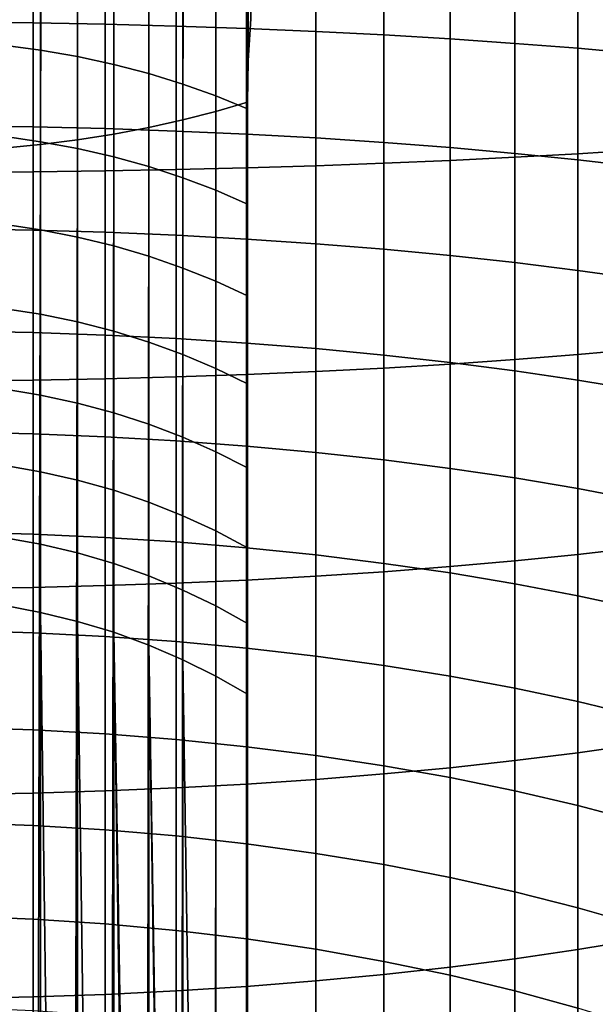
# Model space of a CAD drawing. Header units: metres. Extents: x -109 to 109, y -342 to 66.
# Tile 42 of 256: x 1 to 6, y -300 to -292. Entities that reach past the tile are written whole.
import ezdxf

# ---------------------------------------------------------------- set-up
doc = ezdxf.new("R2010")
doc.units = ezdxf.units.M
doc.layers.add('solid_K_24_62_16_000B91', color=7, linetype='CONTINUOUS')

msp = doc.modelspace()

# ---------------------------------------------------------------- linework, layer by layer
at = {"layer": 'solid_K_24_62_16_000B91'}
for points in [[(3.007223, -292.22052, 192.196426), (3, -292.56723, 192.352112), (2.883406, -55.167881, 81.557365), (3.155431, -55.0807, 81.744324)], [(3.028727, -291.871552, 192.051666), (3.007223, -292.22052, 192.196426), (3.155431, -55.0807, 81.744324)], [(2.461808, -292.715973, 192.033142), (2.597924, -55.247013, 81.387657), (2.883406, -55.167881, 81.557365), (2.736568, -292.645264, 192.184769)], [(2.736568, -292.645264, 192.184769), (2.883406, -55.167881, 81.557365), (3, -292.56723, 192.352112)], [(2.176857, -292.779053, 191.897827), (2.300316, -55.317734, 81.236), (2.597924, -55.247013, 81.387657), (2.461808, -292.715973, 192.033142)], [(1.882895, -292.83429, 191.779404), (1.992009, -55.3797, 81.103111), (2.300316, -55.317734, 81.236), (2.176857, -292.779053, 191.897827)], [(1.581139, -292.881409, 191.678345), (1.674404, -55.432632, 80.989601), (1.992009, -55.3797, 81.103111), (1.882895, -292.83429, 191.779404)], [(0.959267, -292.950592, 191.529984), (1.017282, -55.510445, 80.822731), (1.348975, -55.476284, 80.895996), (1.272838, -292.920227, 191.595093)], [(1.272838, -292.920227, 191.595093), (1.348975, -55.476284, 80.895996), (1.674404, -55.432632, 80.989601), (1.581139, -292.881409, 191.678345)], [(3.007223, -292.22052, 192.196426), (3.028727, -291.871552, 192.051666), (3.028727, -288.508972, 199.262787), (3.007223, -288.844147, 199.437057)], [(3.007223, -288.844147, 199.437057), (3, -289.186279, 199.60257), (3, -292.56723, 192.352112), (3.007223, -292.22052, 192.196426)], [(3, -292.56723, 192.352112), (3, -289.186279, 199.60257), (3, -290.073853, 200.042236)], [(3, -292.56723, 192.352112), (3, -290.073853, 200.042236), (3, -290.948364, 200.528336)], [(3, -292.56723, 192.352112), (3, -290.948364, 200.528336), (3, -291.798676, 201.055511)], [(1.21009, -291.904694, 8.477514), (0.605965, -291.897888, 8.427923), (0.605965, -291.02594, 8.530417), (1.21009, -291.030792, 8.580241)], [(1.81054, -291.916077, 8.559998), (1.21009, -291.904694, 8.477514), (1.21009, -291.030792, 8.580241), (1.81054, -291.038849, 8.663113)], [(2.405492, -291.931946, 8.675123), (1.81054, -291.916077, 8.559998), (1.81054, -291.038849, 8.663113), (2.405492, -291.05011, 8.778779)], [(2.993138, -291.952271, 8.822542), (2.405492, -291.931946, 8.675123), (2.405492, -291.05011, 8.778779), (2.993138, -291.064545, 8.926891)], [(3.571694, -291.976959, 9.001806), (2.993138, -291.952271, 8.822542), (2.993138, -291.064545, 8.926891), (3.571694, -291.082092, 9.106997)], [(4.139403, -292.005981, 9.212372), (3.571694, -291.976959, 9.001806), (3.571694, -291.082092, 9.106997), (4.139403, -291.102692, 9.318552)], [(4.694541, -292.039215, 9.453597), (4.139403, -292.005981, 9.212372), (4.139403, -291.102692, 9.318552), (4.694541, -291.126282, 9.560911)], [(5.235421, -292.076599, 9.724752), (4.694541, -292.039215, 9.453597), (4.694541, -291.126282, 9.560911), (5.235421, -291.152802, 9.833341)], [(5.760402, -292.117981, 10.025012), (5.235421, -292.076599, 9.724752), (5.235421, -291.152802, 9.833341), (5.760402, -291.18219, 10.135011)], [(6.267889, -292.163239, 10.353465), (5.760402, -292.117981, 10.025012), (5.760402, -291.18219, 10.135011), (6.267889, -291.214325, 10.465008)], [(5.760402, -292.998657, 28.789005), (6.267889, -292.966522, 28.459009), (6.267889, -291.295105, 28.588182), (5.760402, -291.314056, 28.919197)], [(1.272838, -291.341766, 201.754745), (0.959267, -291.30249, 201.81488), (0.959267, -292.091156, 202.357468), (1.272838, -292.13327, 202.299271)], [(1.581139, -291.392029, 201.677841), (1.272838, -291.341766, 201.754745), (1.272838, -292.13327, 202.299271), (1.581139, -292.187103, 202.224854)], [(2.993138, -293.116302, 29.997126), (3.571694, -293.098755, 29.81702), (3.571694, -291.373108, 29.950386), (2.993138, -291.383453, 30.131048)], [(3.571694, -293.098755, 29.81702), (4.139403, -293.078156, 29.605465), (4.139403, -291.360962, 29.738178), (3.571694, -291.373108, 29.950386)], [(4.139403, -293.078156, 29.605465), (4.694541, -293.054565, 29.363106), (4.694541, -291.347046, 29.49507), (4.139403, -291.360962, 29.738178)], [(4.694541, -293.054565, 29.363106), (5.235421, -293.028015, 29.090677), (5.235421, -291.33139, 29.2218), (4.694541, -291.347046, 29.49507)], [(5.235421, -293.028015, 29.090677), (5.760402, -292.998657, 28.789005), (5.760402, -291.314056, 28.919197), (5.235421, -291.33139, 29.2218)], [(0.605965, -293.154907, 30.3936), (1.21009, -293.150055, 30.343777), (1.21009, -291.403351, 30.478767), (0.605965, -291.406219, 30.528746)], [(1.21009, -293.150055, 30.343777), (1.81054, -293.141968, 30.260904), (1.81054, -291.39859, 30.395641), (1.21009, -291.403351, 30.478767)], [(1.882895, -291.453033, 201.584503), (1.581139, -291.392029, 201.677841), (1.581139, -292.187103, 202.224854), (1.882895, -292.252472, 202.134537)], [(1.81054, -293.141968, 30.260904), (2.405492, -293.130707, 30.145239), (2.405492, -291.391968, 30.279617), (1.81054, -291.39859, 30.395641)], [(2.176857, -291.524506, 201.475128), (1.882895, -291.453033, 201.584503), (1.882895, -292.252472, 202.134537), (2.176857, -292.329102, 202.028671)], [(2.405492, -293.130707, 30.145239), (2.993138, -293.116302, 29.997126), (2.993138, -291.383453, 30.131048), (2.405492, -291.391968, 30.279617)], [(2.461808, -291.606171, 201.350143), (2.176857, -291.524506, 201.475128), (2.176857, -292.329102, 202.028671), (2.461808, -292.416626, 201.90773)], [(2.736568, -291.697693, 201.210083), (2.461808, -291.606171, 201.350143), (2.461808, -292.416626, 201.90773), (2.736568, -292.514709, 201.772186)], [(3, -291.798676, 201.055511), (2.736568, -291.697693, 201.210083), (2.736568, -292.514709, 201.772186), (3, -292.622955, 201.622604)], [(3, -292.56723, 192.352112), (3, -291.798676, 201.055511), (3, -292.622955, 201.622604)], [(1.21009, -292.773834, 8.340027), (0.605965, -292.765045, 8.290749), (0.605965, -291.897888, 8.427923), (1.21009, -291.904694, 8.477514)], [(1.81054, -292.788483, 8.421991), (1.21009, -292.773834, 8.340027), (1.21009, -291.904694, 8.477514), (1.81054, -291.916077, 8.559998)], [(2.405492, -292.808929, 8.536394), (1.81054, -292.788483, 8.421991), (1.81054, -291.916077, 8.559998), (2.405492, -291.931946, 8.675123)], [(2.993138, -292.835114, 8.682885), (2.405492, -292.808929, 8.536394), (2.405492, -291.931946, 8.675123), (2.993138, -291.952271, 8.822542)], [(3.571694, -292.866943, 8.861022), (2.993138, -292.835114, 8.682885), (2.993138, -291.952271, 8.822542), (3.571694, -291.976959, 9.001806)], [(4.139403, -292.904327, 9.070262), (3.571694, -292.866943, 8.861022), (3.571694, -291.976959, 9.001806), (4.139403, -292.005981, 9.212372)], [(4.694541, -292.947174, 9.309971), (4.139403, -292.904327, 9.070262), (4.139403, -292.005981, 9.212372), (4.694541, -292.039215, 9.453597)], [(1.272838, -292.13327, 202.299271), (0.959267, -292.091156, 202.357468), (0.959267, -292.853058, 202.937012), (1.272838, -292.897919, 202.88089)], [(5.235421, -292.9953, 9.579421), (4.694541, -292.947174, 9.309971), (4.694541, -292.039215, 9.453597), (5.235421, -292.076599, 9.724752)], [(5.760402, -293.048645, 9.877792), (5.235421, -292.9953, 9.579421), (5.235421, -292.076599, 9.724752), (5.760402, -292.117981, 10.025012)], [(6.267889, -293.106964, 10.20418), (5.760402, -293.048645, 9.877792), (5.760402, -292.117981, 10.025012), (6.267889, -292.163239, 10.353465)], [(1.581139, -292.187103, 202.224854), (1.272838, -292.13327, 202.299271), (1.272838, -292.897919, 202.88089), (1.581139, -292.955231, 202.809128)], [(1.882895, -292.252472, 202.134537), (1.581139, -292.187103, 202.224854), (1.581139, -292.955231, 202.809128), (1.882895, -293.024841, 202.722015)], [(2.176857, -292.329102, 202.028671), (1.882895, -292.252472, 202.134537), (1.882895, -293.024841, 202.722015), (2.176857, -293.106415, 202.619919)], [(2.461808, -292.416626, 201.90773), (2.176857, -292.329102, 202.028671), (2.176857, -293.106415, 202.619919), (2.461808, -293.199585, 202.503281)], [(2.736568, -292.514709, 201.772186), (2.461808, -292.416626, 201.90773), (2.461808, -293.199585, 202.503281), (2.736568, -293.304016, 202.372559)], [(3, -292.622955, 201.622604), (2.736568, -292.514709, 201.772186), (2.736568, -293.304016, 202.372559), (3, -293.419281, 202.228317)], [(2.736568, -292.645264, 192.184769), (3, -292.56723, 192.352112), (3, -332.462219, 210.955444), (2.736568, -332.540222, 210.788116)], [(3, -292.56723, 192.352112), (3, -296.920868, 205.78508), (3, -297.513489, 206.589935)], [(3, -292.56723, 192.352112), (3, -296.289978, 205.00853), (3, -296.920868, 205.78508)], [(3, -292.56723, 192.352112), (3, -297.513489, 206.589935), (3, -315.077423, 231.673828)], [(3, -292.56723, 192.352112), (3, -295.622833, 204.262955), (3, -296.289978, 205.00853)], [(3, -292.56723, 192.352112), (3, -294.920929, 203.549988), (3, -295.622833, 204.262955)], [(3, -292.56723, 192.352112), (3, -294.185822, 202.871246), (3, -294.920929, 203.549988)], [(3, -292.56723, 192.352112), (3, -293.419281, 202.228317), (3, -294.185822, 202.871246)], [(3, -292.56723, 192.352112), (3, -292.622955, 201.622604), (3, -293.419281, 202.228317)], [(3, -292.56723, 192.352112), (3, -315.077423, 231.673828), (3, -315.294708, 231.975525)], [(3, -292.56723, 192.352112), (3, -315.294708, 231.975525), (3, -315.519928, 232.271362)], [(3, -292.56723, 192.352112), (3, -315.519928, 232.271362), (3, -315.752991, 232.561203)], [(3, -292.56723, 192.352112), (3, -315.752991, 232.561203), (3, -315.993591, 232.84462)], [(3, -292.56723, 192.352112), (3, -315.993591, 232.84462), (3, -316.241577, 233.121536)], [(3, -292.56723, 192.352112), (3, -316.241577, 233.121536), (3, -316.496918, 233.391846)], [(3, -292.56723, 192.352112), (3, -316.496918, 233.391846), (3, -316.75943, 233.655334)], [(3, -292.56723, 192.352112), (3, -316.75943, 233.655334), (3, -317.028717, 233.911667)], [(3, -292.56723, 192.352112), (3, -317.028717, 233.911667), (3, -317.304688, 234.160721)], [(3, -292.56723, 192.352112), (3, -317.304688, 234.160721), (3, -317.58725, 234.40242)], [(3, -292.56723, 192.352112), (3, -317.58725, 234.40242), (3, -317.87616, 234.636551)], [(3, -292.56723, 192.352112), (3, -317.87616, 234.636551), (3, -318.171204, 234.862946)], [(3, -292.56723, 192.352112), (3, -318.171204, 234.862946), (3, -318.472015, 235.081329)], [(3, -292.56723, 192.352112), (3, -318.472015, 235.081329), (3, -318.778534, 235.291656)], [(3, -292.56723, 192.352112), (3, -318.778534, 235.291656), (3, -319.090668, 235.493851)], [(3, -292.56723, 192.352112), (3, -319.090668, 235.493851), (3, -319.408081, 235.687683)], [(3, -292.56723, 192.352112), (3, -319.408081, 235.687683), (3, -319.730377, 235.872971)], [(3, -292.56723, 192.352112), (3, -319.730377, 235.872971), (3, -320.057434, 236.049591)], [(3, -332.462219, 210.955444), (3, -292.56723, 192.352112), (3, -320.057434, 236.049591), (3, -320.389252, 236.217529)], [(2.461808, -292.715973, 192.033142), (2.736568, -292.645264, 192.184769), (2.727207, -332.542816, 210.782578), (2.461808, -332.610962, 210.636475)], [(2.736568, -292.645264, 192.184769), (2.736568, -332.540222, 210.788116), (2.727207, -332.542816, 210.782578)], [(1.21009, -293.63681, 8.167998), (0.605965, -293.626038, 8.11911), (0.605965, -292.765045, 8.290749), (1.21009, -292.773834, 8.340027)], [(1.81054, -293.654694, 8.249314), (1.21009, -293.63681, 8.167998), (1.21009, -292.773834, 8.340027), (1.81054, -292.788483, 8.421991)], [(2.176857, -292.779053, 191.897827), (2.461808, -292.715973, 192.033142), (2.437006, -332.616852, 210.62384), (2.176857, -332.674042, 210.50116)], [(2.461808, -292.715973, 192.033142), (2.461808, -332.610962, 210.636475), (2.437006, -332.616852, 210.62384)], [(1.272838, -292.897919, 202.88089), (0.959267, -292.853058, 202.937012), (0.959267, -293.586517, 203.552185), (1.272838, -293.633972, 203.49826)], [(1.581139, -292.881409, 191.678345), (1.882895, -292.83429, 191.779404), (1.824389, -332.739136, 210.361572), (1.581139, -332.776398, 210.281677)], [(2.405492, -293.679688, 8.36281), (1.81054, -293.654694, 8.249314), (1.81054, -292.788483, 8.421991), (2.405492, -292.808929, 8.536394)], [(1.882895, -292.83429, 191.779404), (1.882895, -332.729279, 210.382736), (1.824389, -332.739136, 210.361572)], [(1.882895, -292.83429, 191.779404), (2.176857, -292.779053, 191.897827), (2.135605, -332.682373, 210.483292), (1.882895, -332.729279, 210.382736)], [(2.176857, -292.779053, 191.897827), (2.176857, -332.674042, 210.50116), (2.135605, -332.682373, 210.483292)], [(2.993138, -293.7117, 8.508142), (2.405492, -293.679688, 8.36281), (2.405492, -292.808929, 8.536394), (2.993138, -292.835114, 8.682885)], [(3.571694, -293.75061, 8.684867), (2.993138, -293.7117, 8.508142), (2.993138, -292.835114, 8.682885), (3.571694, -292.866943, 8.861022)], [(1.178274, -332.825317, 210.176758), (0.959267, -332.845581, 210.133316), (0.959267, -292.950592, 191.529984), (1.272838, -292.920227, 191.595093)], [(1.272838, -292.920227, 191.595093), (1.272838, -332.815216, 210.198425), (1.178274, -332.825317, 210.176758)], [(1.272838, -292.920227, 191.595093), (1.581139, -292.881409, 191.678345), (1.504789, -332.786865, 210.259232), (1.272838, -332.815216, 210.198425)], [(1.581139, -292.955231, 202.809128), (1.272838, -292.897919, 202.88089), (1.272838, -293.633972, 203.49826), (1.581139, -293.694672, 203.429306)], [(1.581139, -292.881409, 191.678345), (1.581139, -332.776398, 210.281677), (1.504789, -332.786865, 210.259232)], [(4.139403, -293.796295, 8.89245), (3.571694, -293.75061, 8.684867), (3.571694, -292.866943, 8.861022), (4.139403, -292.904327, 9.070262)], [(4.694541, -293.848663, 9.130261), (4.139403, -293.796295, 8.89245), (4.139403, -292.904327, 9.070262), (4.694541, -292.947174, 9.309971)], [(1.882895, -293.024841, 202.722015), (1.581139, -292.955231, 202.809128), (1.581139, -293.694672, 203.429306), (1.882895, -293.768341, 203.345612)], [(5.235421, -293.907501, 9.397576), (4.694541, -293.848663, 9.130261), (4.694541, -292.947174, 9.309971), (5.235421, -292.9953, 9.579421)], [(5.760402, -293.972687, 9.693585), (5.235421, -293.907501, 9.397576), (5.235421, -292.9953, 9.579421), (5.760402, -293.048645, 9.877792)], [(5.235421, -294.718079, 28.892017), (5.760402, -294.676697, 28.591757), (5.760402, -292.998657, 28.789005), (5.235421, -293.028015, 29.090677)], [(5.760402, -294.676697, 28.591757), (6.267889, -294.631439, 28.263304), (6.267889, -292.966522, 28.459009), (5.760402, -292.998657, 28.789005)], [(2.176857, -293.106415, 202.619919), (1.882895, -293.024841, 202.722015), (1.882895, -293.768341, 203.345612), (2.176857, -293.854675, 203.247528)], [(2.993138, -294.842407, 29.794226), (3.571694, -294.817719, 29.614962), (3.571694, -293.098755, 29.81702), (2.993138, -293.116302, 29.997126)], [(3.571694, -294.817719, 29.614962), (4.139403, -294.788696, 29.404398), (4.139403, -293.078156, 29.605465), (3.571694, -293.098755, 29.81702)], [(4.139403, -294.788696, 29.404398), (4.694541, -294.755432, 29.163172), (4.694541, -293.054565, 29.363106), (4.139403, -293.078156, 29.605465)], [(4.694541, -294.755432, 29.163172), (5.235421, -294.718079, 28.892017), (5.235421, -293.028015, 29.090677), (4.694541, -293.054565, 29.363106)], [(6.267889, -294.043976, 10.017388), (5.760402, -293.972687, 9.693585), (5.760402, -293.048645, 9.877792), (6.267889, -293.106964, 10.20418)], [(0.605965, -294.89679, 30.188845), (1.21009, -294.889954, 30.139254), (1.21009, -293.150055, 30.343777), (0.605965, -293.154907, 30.3936)], [(1.21009, -294.889954, 30.139254), (1.81054, -294.878601, 30.05677), (1.81054, -293.141968, 30.260904), (1.21009, -293.150055, 30.343777)], [(1.81054, -294.878601, 30.05677), (2.405492, -294.862732, 29.941645), (2.405492, -293.130707, 30.145239), (1.81054, -293.141968, 30.260904)], [(2.461808, -293.199585, 202.503281), (2.176857, -293.106415, 202.619919), (2.176857, -293.854675, 203.247528), (2.461808, -293.953308, 203.135452)], [(2.405492, -294.862732, 29.941645), (2.993138, -294.842407, 29.794226), (2.993138, -293.116302, 29.997126), (2.405492, -293.130707, 30.145239)], [(2.736568, -293.304016, 202.372559), (2.461808, -293.199585, 202.503281), (2.461808, -293.953308, 203.135452), (2.736568, -294.063843, 203.009857)], [(3, -293.419281, 202.228317), (2.736568, -293.304016, 202.372559), (2.736568, -294.063843, 203.009857), (3, -294.185822, 202.871246)], [(1.272838, -293.633972, 203.49826), (0.959267, -293.586517, 203.552185), (0.959267, -294.289856, 204.201599), (1.272838, -294.339813, 204.149994)], [(1.21009, -294.492218, 7.961702), (0.605965, -294.479523, 7.913281), (0.605965, -293.626038, 8.11911), (1.21009, -293.63681, 8.167998)], [(1.81054, -294.513336, 8.042239), (1.21009, -294.492218, 7.961702), (1.21009, -293.63681, 8.167998), (1.81054, -293.654694, 8.249314)], [(1.581139, -293.694672, 203.429306), (1.272838, -293.633972, 203.49826), (1.272838, -294.339813, 204.149994), (1.581139, -294.403717, 204.084)], [(2.405492, -294.542847, 8.154649), (1.81054, -294.513336, 8.042239), (1.81054, -293.654694, 8.249314), (2.405492, -293.679688, 8.36281)], [(2.993138, -294.580597, 8.298589), (2.405492, -294.542847, 8.154649), (2.405492, -293.679688, 8.36281), (2.993138, -293.7117, 8.508142)], [(1.882895, -293.768341, 203.345612), (1.581139, -293.694672, 203.429306), (1.581139, -294.403717, 204.084), (1.882895, -294.481293, 204.003922)], [(3.571694, -294.626526, 8.473623), (2.993138, -294.580597, 8.298589), (2.993138, -293.7117, 8.508142), (3.571694, -293.75061, 8.684867)], [(4.139403, -294.680481, 8.679219), (3.571694, -294.626526, 8.473623), (3.571694, -293.75061, 8.684867), (4.139403, -293.796295, 8.89245)], [(2.176857, -293.854675, 203.247528), (1.882895, -293.768341, 203.345612), (1.882895, -294.481293, 204.003922), (2.176857, -294.572205, 203.910049)], [(4.694541, -294.742279, 8.914753), (4.139403, -294.680481, 8.679219), (4.139403, -293.796295, 8.89245), (4.694541, -293.848663, 9.130261)], [(2.461808, -293.953308, 203.135452), (2.176857, -293.854675, 203.247528), (2.176857, -294.572205, 203.910049), (2.461808, -294.676056, 203.802811)], [(5.235421, -294.811737, 9.17951), (4.694541, -294.742279, 8.914753), (4.694541, -293.848663, 9.130261), (5.235421, -293.907501, 9.397576)], [(5.760402, -294.888641, 9.472685), (5.235421, -294.811737, 9.17951), (5.235421, -293.907501, 9.397576), (5.760402, -293.972687, 9.693585)], [(2.736568, -294.063843, 203.009857), (2.461808, -293.953308, 203.135452), (2.461808, -294.676056, 203.802811), (2.736568, -294.79248, 203.682617)], [(6.267889, -294.972778, 9.793387), (5.760402, -294.888641, 9.472685), (5.760402, -293.972687, 9.693585), (6.267889, -294.043976, 10.017388)], [(3, -294.185822, 202.871246), (2.736568, -294.063843, 203.009857), (2.736568, -294.79248, 203.682617), (3, -294.920929, 203.549988)], [(1.272838, -294.339813, 204.149994), (0.959267, -294.289856, 204.201599), (0.959267, -294.961426, 204.883774), (1.272838, -295.013824, 204.834595)], [(1.581139, -294.403717, 204.084), (1.272838, -294.339813, 204.149994), (1.272838, -295.013824, 204.834595), (1.581139, -295.08078, 204.771729)], [(1.882895, -294.481293, 204.003922), (1.581139, -294.403717, 204.084), (1.581139, -295.08078, 204.771729), (1.882895, -295.162079, 204.695435)], [(1.21009, -295.338715, 7.721465), (0.605965, -295.324097, 7.67359), (0.605965, -294.479523, 7.913281), (1.21009, -294.492218, 7.961702)], [(1.81054, -295.363037, 7.801096), (1.21009, -295.338715, 7.721465), (1.21009, -294.492218, 7.961702), (1.81054, -294.513336, 8.042239)], [(2.176857, -294.572205, 203.910049), (1.882895, -294.481293, 204.003922), (1.882895, -295.162079, 204.695435), (2.176857, -295.257355, 204.606003)], [(2.405492, -295.397003, 7.91224), (1.81054, -295.363037, 7.801096), (1.81054, -294.513336, 8.042239), (2.405492, -294.542847, 8.154649)], [(2.461808, -294.676056, 203.802811), (2.176857, -294.572205, 203.910049), (2.176857, -295.257355, 204.606003), (2.461808, -295.366211, 204.50383)], [(2.993138, -295.44046, 8.054561), (2.405492, -295.397003, 7.91224), (2.405492, -294.542847, 8.154649), (2.993138, -294.580597, 8.298589)], [(3.571694, -295.493347, 8.227625), (2.993138, -295.44046, 8.054561), (2.993138, -294.580597, 8.298589), (3.571694, -294.626526, 8.473623)], [(4.139403, -295.55545, 8.430907), (3.571694, -295.493347, 8.227625), (3.571694, -294.626526, 8.473623), (4.139403, -294.680481, 8.679219)], [(5.760402, -296.345551, 28.327763), (6.267889, -296.287231, 28.001375), (6.267889, -294.631439, 28.263304), (5.760402, -294.676697, 28.591757)], [(2.736568, -294.79248, 203.682617), (2.461808, -294.676056, 203.802811), (2.461808, -295.366211, 204.50383), (2.736568, -295.48822, 204.389313)], [(4.694541, -295.626587, 8.66379), (4.139403, -295.55545, 8.430907), (4.139403, -294.680481, 8.679219), (4.694541, -294.742279, 8.914753)], [(4.694541, -296.447021, 28.895584), (5.235421, -296.398865, 28.626135), (5.235421, -294.718079, 28.892017), (4.694541, -294.755432, 29.163172)], [(5.235421, -295.706543, 8.925567), (4.694541, -295.626587, 8.66379), (4.694541, -294.742279, 8.914753), (5.235421, -294.811737, 9.17951)], [(5.235421, -296.398865, 28.626135), (5.760402, -296.345551, 28.327763), (5.760402, -294.676697, 28.591757), (5.235421, -294.718079, 28.892017)], [(3, -294.920929, 203.549988), (2.736568, -294.79248, 203.682617), (2.736568, -295.48822, 204.389313), (3, -295.622833, 204.262955)], [(2.993138, -296.559082, 29.522669), (3.571694, -296.527222, 29.344534), (3.571694, -294.817719, 29.614962), (2.993138, -294.842407, 29.794226)], [(3.571694, -296.527222, 29.344534), (4.139403, -296.489838, 29.135292), (4.139403, -294.788696, 29.404398), (3.571694, -294.817719, 29.614962)], [(4.139403, -296.489838, 29.135292), (4.694541, -296.447021, 28.895584), (4.694541, -294.755432, 29.163172), (4.139403, -294.788696, 29.404398)], [(5.760402, -295.795074, 9.215442), (5.235421, -295.706543, 8.925567), (5.235421, -294.811737, 9.17951), (5.760402, -294.888641, 9.472685)], [(0.605965, -296.62915, 29.914806), (1.21009, -296.620331, 29.865528), (1.21009, -294.889954, 30.139254), (0.605965, -294.89679, 30.188845)], [(1.21009, -296.620331, 29.865528), (1.81054, -296.605682, 29.783564), (1.81054, -294.878601, 30.05677), (1.21009, -294.889954, 30.139254)], [(1.81054, -296.605682, 29.783564), (2.405492, -296.585236, 29.669161), (2.405492, -294.862732, 29.941645), (1.81054, -294.878601, 30.05677)], [(2.405492, -296.585236, 29.669161), (2.993138, -296.559082, 29.522669), (2.993138, -294.842407, 29.794226), (2.405492, -294.862732, 29.941645)], [(6.267889, -295.891937, 9.532535), (5.760402, -295.795074, 9.215442), (5.760402, -294.888641, 9.472685), (6.267889, -294.972778, 9.793387)], [(1.272838, -295.013824, 204.834595), (0.959267, -294.961426, 204.883774), (0.959267, -295.599762, 205.597153), (1.272838, -295.654449, 205.550537)], [(1.581139, -295.08078, 204.771729), (1.272838, -295.013824, 204.834595), (1.272838, -295.654449, 205.550537), (1.581139, -295.724335, 205.490936)], [(1.882895, -295.162079, 204.695435), (1.581139, -295.08078, 204.771729), (1.581139, -295.724335, 205.490936), (1.882895, -295.809174, 205.418579)], [(2.176857, -295.257355, 204.606003), (1.882895, -295.162079, 204.695435), (1.882895, -295.809174, 205.418579), (2.176857, -295.9086, 205.333801)], [(1.21009, -296.174988, 7.44767), (0.605965, -296.158478, 7.400416), (0.605965, -295.324097, 7.67359), (1.21009, -295.338715, 7.721465)], [(2.461808, -295.366211, 204.50383), (2.176857, -295.257355, 204.606003), (2.176857, -295.9086, 205.333801), (2.461808, -296.022186, 205.236923)], [(1.81054, -296.202454, 7.526268), (1.21009, -296.174988, 7.44767), (1.21009, -295.338715, 7.721465), (1.81054, -295.363037, 7.801096)], [(2.405492, -296.240814, 7.635971), (1.81054, -296.202454, 7.526268), (1.81054, -295.363037, 7.801096), (2.405492, -295.397003, 7.91224)], [(2.993138, -296.289948, 7.776444), (2.405492, -296.240814, 7.635971), (2.405492, -295.397003, 7.91224), (2.993138, -295.44046, 8.054561)], [(2.736568, -295.48822, 204.389313), (2.461808, -295.366211, 204.50383), (2.461808, -296.022186, 205.236923), (2.736568, -296.149506, 205.128357)], [(3, -295.622833, 204.262955), (2.736568, -295.48822, 204.389313), (2.736568, -296.149506, 205.128357), (3, -296.289978, 205.00853)], [(3.571694, -296.34967, 7.947263), (2.993138, -296.289948, 7.776444), (2.993138, -295.44046, 8.054561), (3.571694, -295.493347, 8.227625)], [(4.139403, -296.4198, 8.147908), (3.571694, -296.34967, 7.947263), (3.571694, -295.493347, 8.227625), (4.139403, -295.55545, 8.430907)], [(4.694541, -296.500183, 8.37777), (4.139403, -296.4198, 8.147908), (4.139403, -295.55545, 8.430907), (4.694541, -295.626587, 8.66379)], [(1.272838, -295.654449, 205.550537), (0.959267, -295.599762, 205.597153), (0.959267, -296.2034, 206.340134), (1.272838, -296.260223, 206.296173)], [(1.581139, -295.724335, 205.490936), (1.272838, -295.654449, 205.550537), (1.272838, -296.260223, 206.296173), (1.581139, -296.332886, 206.23996)], [(5.235421, -296.590515, 8.63615), (4.694541, -296.500183, 8.37777), (4.694541, -295.626587, 8.66379), (5.235421, -295.706543, 8.925567)], [(1.882895, -295.809174, 205.418579), (1.581139, -295.724335, 205.490936), (1.581139, -296.332886, 206.23996), (1.882895, -296.421082, 206.171738)], [(5.760402, -296.690552, 8.922265), (5.235421, -296.590515, 8.63615), (5.235421, -295.706543, 8.925567), (5.760402, -295.795074, 9.215442)], [(2.176857, -295.9086, 205.333801), (1.882895, -295.809174, 205.418579), (1.882895, -296.421082, 206.171738), (2.176857, -296.524414, 206.091782)], [(6.267889, -296.799957, 9.235245), (5.760402, -296.690552, 8.922265), (5.760402, -295.795074, 9.215442), (6.267889, -295.891937, 9.532535)], [(2.461808, -296.022186, 205.236923), (2.176857, -295.9086, 205.333801), (2.176857, -296.524414, 206.091782), (2.461808, -296.642517, 206.000427)], [(2.736568, -296.149506, 205.128357), (2.461808, -296.022186, 205.236923), (2.461808, -296.642517, 206.000427), (2.736568, -296.774841, 205.898041)], [(1.21009, -296.999664, 7.140754), (0.605965, -296.981262, 7.094195), (0.605965, -296.158478, 7.400416), (1.21009, -296.174988, 7.44767)], [(0.959267, -296.770416, 207.110229), (1.272838, -296.829285, 207.069031), (1.272838, -296.260223, 206.296173), (0.959267, -296.2034, 206.340134)], [(1.81054, -297.030243, 7.218193), (1.21009, -296.999664, 7.140754), (1.21009, -296.174988, 7.44767), (1.81054, -296.202454, 7.526268)], [(2.405492, -297.072968, 7.326279), (1.81054, -297.030243, 7.218193), (1.81054, -296.202454, 7.526268), (2.405492, -296.240814, 7.635971)], [(3, -296.289978, 205.00853), (2.736568, -296.149506, 205.128357), (2.736568, -296.774841, 205.898041), (3, -296.920868, 205.78508)], [(1.272838, -296.829285, 207.069031), (1.581139, -296.90451, 207.016342), (1.581139, -296.332886, 206.23996), (1.272838, -296.260223, 206.296173)], [(2.993138, -297.127625, 7.464684), (2.405492, -297.072968, 7.326279), (2.405492, -296.240814, 7.635971), (2.993138, -296.289948, 7.776444)], [(3.571694, -297.194122, 7.632985), (2.993138, -297.127625, 7.464684), (2.993138, -296.289948, 7.776444), (3.571694, -296.34967, 7.947263)], [(5.760402, -298.002533, 27.997446), (6.267889, -297.931244, 27.673643), (6.267889, -296.287231, 28.001375), (5.760402, -296.345551, 28.327763)], [(1.581139, -296.90451, 207.016342), (1.882895, -296.99585, 206.952393), (1.882895, -296.421082, 206.171738), (1.581139, -296.332886, 206.23996)], [(4.139403, -297.272217, 7.830674), (3.571694, -297.194122, 7.632985), (3.571694, -296.34967, 7.947263), (4.139403, -296.4198, 8.147908)], [(5.235421, -298.067719, 28.293453), (5.760402, -298.002533, 27.997446), (5.760402, -296.345551, 28.327763), (5.235421, -296.398865, 28.626135)], [(1.882895, -296.99585, 206.952393), (2.176857, -297.102875, 206.877441), (2.176857, -296.524414, 206.091782), (1.882895, -296.421082, 206.171738)], [(4.694541, -297.361664, 8.057149), (4.139403, -297.272217, 7.830674), (4.139403, -296.4198, 8.147908), (4.694541, -296.500183, 8.37777)], [(4.139403, -298.178925, 28.79858), (4.694541, -298.126556, 28.56077), (4.694541, -296.447021, 28.895584), (4.139403, -296.489838, 29.135292)], [(4.694541, -298.126556, 28.56077), (5.235421, -298.067719, 28.293453), (5.235421, -296.398865, 28.626135), (4.694541, -296.447021, 28.895584)], [(2.176857, -297.102875, 206.877441), (2.461808, -297.225189, 206.791809), (2.461808, -296.642517, 206.000427), (2.176857, -296.524414, 206.091782)], [(2.405492, -298.295532, 29.32822), (2.993138, -298.26355, 29.18289), (2.993138, -296.559082, 29.522669), (2.405492, -296.585236, 29.669161)], [(2.993138, -298.26355, 29.18289), (3.571694, -298.22464, 29.006163), (3.571694, -296.527222, 29.344534), (2.993138, -296.559082, 29.522669)], [(3.571694, -298.22464, 29.006163), (4.139403, -298.178925, 28.79858), (4.139403, -296.489838, 29.135292), (3.571694, -296.527222, 29.344534)], [(5.235421, -297.46225, 8.311722), (4.694541, -297.361664, 8.057149), (4.694541, -296.500183, 8.37777), (5.235421, -296.590515, 8.63615)], [(0.605965, -298.349182, 29.57192), (1.21009, -298.338409, 29.523033), (1.21009, -296.620331, 29.865528), (0.605965, -296.62915, 29.914806)], [(1.21009, -298.338409, 29.523033), (1.81054, -298.320526, 29.441717), (1.81054, -296.605682, 29.783564), (1.21009, -296.620331, 29.865528)], [(1.81054, -298.320526, 29.441717), (2.405492, -298.295532, 29.32822), (2.405492, -296.585236, 29.669161), (1.81054, -296.605682, 29.783564)], [(5.760402, -297.573608, 8.593621), (5.235421, -297.46225, 8.311722), (5.235421, -296.590515, 8.63615), (5.760402, -296.690552, 8.922265)], [(2.461808, -297.225189, 206.791809), (2.736568, -297.362244, 206.695847), (2.736568, -296.774841, 205.898041), (2.461808, -296.642517, 206.000427)], [(6.267889, -297.695435, 8.901989), (5.760402, -297.573608, 8.593621), (5.760402, -296.690552, 8.922265), (6.267889, -296.799957, 9.235245)], [(1.178274, -314.373627, 232.166641), (0.959267, -296.770416, 207.110229), (0.641726, -296.72821, 207.139786), (0.959267, -314.334351, 232.194122)], [(1.178274, -314.373627, 232.166641), (1.272838, -314.393219, 232.152924), (1.272838, -296.829285, 207.069031), (0.959267, -296.770416, 207.110229)], [(2.736568, -297.362244, 206.695847), (3, -297.513489, 206.589935), (3, -296.920868, 205.78508), (2.736568, -296.774841, 205.898041)], [(1.504789, -314.448151, 232.114441), (1.581139, -314.468445, 232.100235), (1.581139, -296.90451, 207.016342), (1.272838, -296.829285, 207.069031)], [(1.272838, -314.393219, 232.152924), (1.504789, -314.448151, 232.114441), (1.272838, -296.829285, 207.069031)], [(1.824389, -314.540649, 232.049683), (1.882895, -314.559784, 232.036285), (1.882895, -296.99585, 206.952393), (1.581139, -296.90451, 207.016342)], [(1.581139, -314.468445, 232.100235), (1.824389, -314.540649, 232.049683), (1.581139, -296.90451, 207.016342)], [(1.21009, -297.811462, 6.801202), (0.605965, -297.791229, 6.755414), (0.605965, -296.981262, 7.094195), (1.21009, -296.999664, 7.140754)], [(1.81054, -297.845093, 6.87736), (1.21009, -297.811462, 6.801202), (1.21009, -296.999664, 7.140754), (1.81054, -297.030243, 7.218193)], [(2.405492, -297.89209, 6.983658), (1.81054, -297.845093, 6.87736), (1.81054, -297.030243, 7.218193), (2.405492, -297.072968, 7.326279)], [(2.437006, -314.77771, 231.883698), (2.176857, -297.102875, 206.877441), (1.882895, -296.99585, 206.952393), (2.176857, -314.666809, 231.961334)], [(2.135605, -314.650665, 231.972641), (2.176857, -314.666809, 231.961334), (1.882895, -296.99585, 206.952393)], [(1.882895, -314.559784, 232.036285), (2.135605, -314.650665, 231.972641), (1.882895, -296.99585, 206.952393)], [(2.727207, -314.921173, 231.783234), (2.461808, -297.225189, 206.791809), (2.176857, -297.102875, 206.877441), (2.461808, -314.789124, 231.875702)], [(2.437006, -314.77771, 231.883698), (2.461808, -314.789124, 231.875702), (2.176857, -297.102875, 206.877441)], [(2.993138, -297.95224, 7.119772), (2.405492, -297.89209, 6.983658), (2.405492, -297.072968, 7.326279), (2.993138, -297.127625, 7.464684)], [(3.571694, -298.02536, 7.28529), (2.993138, -297.95224, 7.119772), (2.993138, -297.127625, 7.464684), (3.571694, -297.194122, 7.632985)], [(4.139403, -298.111298, 7.479708), (3.571694, -298.02536, 7.28529), (3.571694, -297.194122, 7.632985), (4.139403, -297.272217, 7.830674)], [(2.727207, -314.921173, 231.783234), (2.736568, -314.926178, 231.779739), (2.736568, -297.362244, 206.695847), (2.461808, -297.225189, 206.791809)], [(4.694541, -298.209717, 7.702436), (4.139403, -298.111298, 7.479708), (4.139403, -297.272217, 7.830674), (4.694541, -297.361664, 8.057149)], [(2.736568, -314.926178, 231.779739), (3, -315.077423, 231.673828), (3, -297.513489, 206.589935), (2.736568, -297.362244, 206.695847)], [(5.235421, -298.320343, 7.952797), (4.694541, -298.209717, 7.702436), (4.694541, -297.361664, 8.057149), (5.235421, -297.46225, 8.311722)], [(5.760402, -298.442871, 8.230032), (5.235421, -298.320343, 7.952797), (5.235421, -297.46225, 8.311722), (5.760402, -297.573608, 8.593621)], [(6.267889, -298.576874, 8.533298), (5.760402, -298.442871, 8.230032), (5.760402, -297.573608, 8.593621), (6.267889, -297.695435, 8.901989)], [(1.21009, -298.60907, 6.429556), (0.605965, -298.587006, 6.384611), (0.605965, -297.791229, 6.755414), (1.21009, -297.811462, 6.801202)], [(1.81054, -298.645721, 6.504312), (1.21009, -298.60907, 6.429556), (1.21009, -297.811462, 6.801202), (1.81054, -297.845093, 6.87736)], [(2.405492, -298.696899, 6.608653), (1.81054, -298.645721, 6.504312), (1.81054, -297.845093, 6.87736), (2.405492, -297.89209, 6.983658)], [(2.993138, -298.762421, 6.74226), (2.405492, -298.696899, 6.608653), (2.405492, -297.89209, 6.983658), (2.993138, -297.95224, 7.119772)], [(3.571694, -298.842102, 6.90473), (2.993138, -298.762421, 6.74226), (2.993138, -297.95224, 7.119772), (3.571694, -298.02536, 7.28529)], [(5.760402, -299.64505, 27.601328), (6.267889, -299.560913, 27.280624), (6.267889, -297.931244, 27.673643), (5.760402, -298.002533, 27.997446)], [(4.139403, -298.935699, 7.095568), (3.571694, -298.842102, 6.90473), (3.571694, -298.02536, 7.28529), (4.139403, -298.111298, 7.479708)], [(5.235421, -299.721985, 27.894503), (5.760402, -299.64505, 27.601328), (5.760402, -298.002533, 27.997446), (5.235421, -298.067719, 28.293453)], [(4.694541, -299.042938, 7.314195), (4.139403, -298.935699, 7.095568), (4.139403, -298.111298, 7.479708), (4.694541, -298.209717, 7.702436)], [(4.694541, -299.791443, 28.15926), (5.235421, -299.721985, 27.894503), (5.235421, -298.067719, 28.293453), (4.694541, -298.126556, 28.56077)], [(3.571694, -299.907166, 28.600389), (4.139403, -299.853241, 28.394794), (4.139403, -298.178925, 28.79858), (3.571694, -298.22464, 29.006163)], [(4.139403, -299.853241, 28.394794), (4.694541, -299.791443, 28.15926), (4.694541, -298.126556, 28.56077), (4.139403, -298.178925, 28.79858)], [(2.405492, -299.990875, 28.919365), (2.993138, -299.953094, 28.775425), (2.993138, -298.26355, 29.18289), (2.405492, -298.295532, 29.32822)], [(2.993138, -299.953094, 28.775425), (3.571694, -299.907166, 28.600389), (3.571694, -298.22464, 29.006163), (2.993138, -298.26355, 29.18289)], [(5.235421, -299.163452, 7.559947), (4.694541, -299.042938, 7.314195), (4.694541, -298.209717, 7.702436), (5.235421, -298.320343, 7.952797)], [(0.605965, -300.054199, 29.160732), (1.21009, -300.041473, 29.112312), (1.21009, -298.338409, 29.523033), (0.605965, -298.349182, 29.57192)], [(1.21009, -300.041473, 29.112312), (1.81054, -300.020355, 29.031775), (1.81054, -298.320526, 29.441717), (1.21009, -298.338409, 29.523033)], [(1.81054, -300.020355, 29.031775), (2.405492, -299.990875, 28.919365), (2.405492, -298.295532, 29.32822), (1.81054, -298.320526, 29.441717)], [(5.760402, -299.296936, 7.832077), (5.235421, -299.163452, 7.559947), (5.235421, -298.320343, 7.952797), (5.760402, -298.442871, 8.230032)], [(6.267889, -299.442932, 8.129759), (5.760402, -299.296936, 7.832077), (5.760402, -298.442871, 8.230032), (6.267889, -298.576874, 8.533298)], [(1.21009, -299.391205, 6.026406), (0.605965, -299.367401, 5.982376), (0.605965, -298.587006, 6.384611), (1.21009, -298.60907, 6.429556)], [(1.81054, -299.430817, 6.099641), (1.21009, -299.391205, 6.026406), (1.21009, -298.60907, 6.429556), (1.81054, -298.645721, 6.504312)], [(2.405492, -299.486115, 6.201858), (1.81054, -299.430817, 6.099641), (1.81054, -298.645721, 6.504312), (2.405492, -298.696899, 6.608653)], [(2.993138, -299.556915, 6.332747), (2.405492, -299.486115, 6.201858), (2.405492, -298.696899, 6.608653), (2.993138, -298.762421, 6.74226)], [(3.571694, -299.643005, 6.491911), (2.993138, -299.556915, 6.332747), (2.993138, -298.762421, 6.74226), (3.571694, -298.842102, 6.90473)], [(4.139403, -299.744141, 6.678866), (3.571694, -299.643005, 6.491911), (3.571694, -298.842102, 6.90473), (4.139403, -298.935699, 7.095568)], [(4.694541, -299.860016, 6.893044), (4.139403, -299.744141, 6.678866), (4.139403, -298.935699, 7.095568), (4.694541, -299.042938, 7.314195)], [(5.235421, -299.990234, 7.133795), (4.694541, -299.860016, 6.893044), (4.694541, -299.042938, 7.314195), (5.235421, -299.163452, 7.559947)], [(5.760402, -300.13446, 7.400388), (5.235421, -299.990234, 7.133795), (5.235421, -299.163452, 7.559947), (5.760402, -299.296936, 7.832077)], [(6.267889, -300.292206, 7.692013), (5.760402, -300.13446, 7.400388), (5.760402, -299.296936, 7.832077), (6.267889, -299.442932, 8.129759)], [(1.21009, -300.156677, 5.592393), (0.605965, -300.131104, 5.549348), (0.605965, -299.367401, 5.982376), (1.21009, -299.391205, 6.026406)], [(1.81054, -300.199158, 5.663991), (1.21009, -300.156677, 5.592393), (1.21009, -299.391205, 6.026406), (1.81054, -299.430817, 6.099641)], [(2.405492, -300.258484, 5.763922), (1.81054, -300.199158, 5.663991), (1.81054, -299.430817, 6.099641), (2.405492, -299.486115, 6.201858)], [(2.993138, -300.334473, 5.891885), (2.405492, -300.258484, 5.763922), (2.405492, -299.486115, 6.201858), (2.993138, -299.556915, 6.332747)], [(3.571694, -300.426849, 6.047489), (2.993138, -300.334473, 5.891885), (2.993138, -299.556915, 6.332747), (3.571694, -299.643005, 6.491911)], [(5.760402, -301.270477, 27.140041), (6.267889, -301.173615, 26.822948), (6.267889, -299.560913, 27.280624), (5.760402, -299.64505, 27.601328)], [(4.139403, -300.535339, 6.230264), (3.571694, -300.426849, 6.047489), (3.571694, -299.643005, 6.491911), (4.139403, -299.744141, 6.678866)], [(5.235421, -301.359009, 27.429918), (5.760402, -301.270477, 27.140041), (5.760402, -299.64505, 27.601328), (5.235421, -299.721985, 27.894503)], [(4.694541, -300.659637, 6.439652), (4.139403, -300.535339, 6.230264), (4.139403, -299.744141, 6.678866), (4.694541, -299.860016, 6.893044)], [(4.694541, -301.438965, 27.691694), (5.235421, -301.359009, 27.429918), (5.235421, -299.721985, 27.894503), (4.694541, -299.791443, 28.15926)], [(4.139403, -301.510101, 27.924578), (4.694541, -301.438965, 27.691694), (4.694541, -299.791443, 28.15926), (4.139403, -299.853241, 28.394794)], [(2.993138, -301.625061, 28.300924), (3.571694, -301.572205, 28.127859), (3.571694, -299.907166, 28.600389), (2.993138, -299.953094, 28.775425)], [(3.571694, -301.572205, 28.127859), (4.139403, -301.510101, 27.924578), (4.139403, -299.853241, 28.394794), (3.571694, -299.907166, 28.600389)], [(5.235421, -300.799377, 6.67502), (4.694541, -300.659637, 6.439652), (4.694541, -299.860016, 6.893044), (5.235421, -299.990234, 7.133795)], [(1.81054, -301.702515, 28.554388), (2.405492, -301.668549, 28.443243), (2.405492, -299.990875, 28.919365), (1.81054, -300.020355, 29.031775)], [(2.405492, -301.668549, 28.443243), (2.993138, -301.625061, 28.300924), (2.993138, -299.953094, 28.775425), (2.405492, -299.990875, 28.919365)], [(5.760402, -300.954102, 6.935651), (5.235421, -300.799377, 6.67502), (5.235421, -299.990234, 7.133795), (5.760402, -300.13446, 7.400388)], [(0.605965, -301.741455, 28.681894), (1.21009, -301.726837, 28.634018), (1.21009, -300.041473, 29.112312), (0.605965, -300.054199, 29.160732)], [(1.21009, -301.726837, 28.634018), (1.81054, -301.702515, 28.554388), (1.81054, -300.020355, 29.031775), (1.21009, -300.041473, 29.112312)]]:
    msp.add_3dface(points, dxfattribs=at)

doc.saveas('drawing.dxf')
